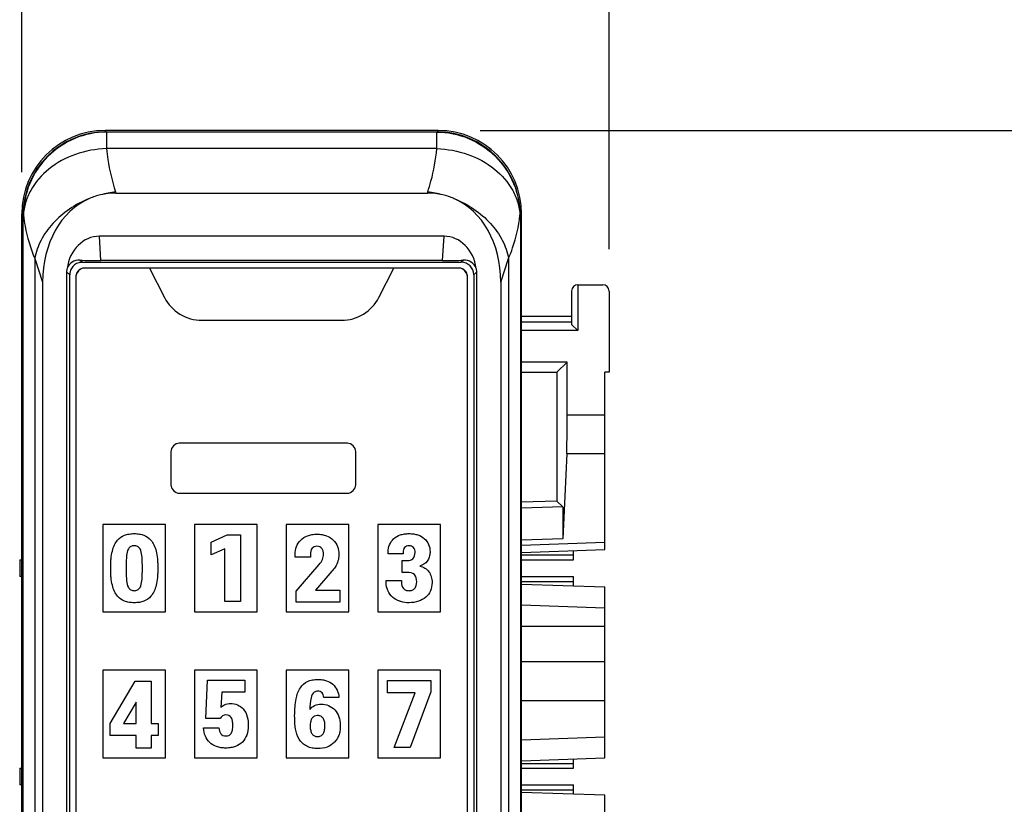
# Model space of a CAD drawing. Header units: millimetres. Extents: x 0 to 421, y 0 to 299.
# Tile 10 of 17: x 96 to 120, y 178 to 197. Entities that reach past the tile are written whole.
import ezdxf

# ---------------------------------------------------------------- set-up
doc = ezdxf.new("R2010")
doc.units = ezdxf.units.MM
doc.header["$LTSCALE"] = 65.395
doc.header["$PDMODE"] = 3
doc.header["$PDSIZE"] = 0.01
doc.layers.get('0').update_dxf_attribs({"linetype": 'CONTINUOUS'})
doc.layers.get('Defpoints').update_dxf_attribs({"linetype": 'CONTINUOUS'})
for name, color, linetype in [('CARD_BASE_CASE-SHAPE', 7, 'CONTINUOUS'), ('CARD_LED_COVER-16P-SHAPE', 7, 'CONTINUOUS'), ('CARD_LED_SHEET-16P-SHAPE', 7, 'CONTINUOUS'), ('IO_EXPANSION_MODULE-DIM', 7, 'CONTINUOUS'), ('PIN-IN_OUT_BASE-SHAPE', 7, 'CONTINUOUS')]:
    doc.layers.add(name, color=color, linetype=linetype)
doc.styles.get("Standard").update_dxf_attribs({"font": 'gothic.ttf'})
doc.dimstyles.new('DIMSTYLE_1', dxfattribs={"dimtxt": 3.5, "dimasz": 3.5, "dimexe": 1.5, "dimexo": 1, "dimgap": 0.875, "dimtad": 1, "dimdec": 5, "dimdsep": 46, "dimtxsty": 'STANDARD', "dimblk": '_FILLED', "dimblk1": '_FILLED', "dimblk2": '_FILLED', "dimcen": 0.09, "dimadec": 5, "dimazin": 2, "dimtp": 0.2, "dimtm": 0.2, "dimtfac": 1, "dimtdec": 5, "dimtofl": 0, "dimtmove": 0, "dimatfit": 3, "dimldrblk": '_FILLED', "dimfxl": 1, "dimtolj": 1, "dimarcsym": 0})
doc.dimstyles.new('DIMSTYLE_2', dxfattribs={"dimtxt": 3.5, "dimasz": 3.5, "dimexe": 1.5, "dimexo": 1, "dimgap": 0.875, "dimtad": 1, "dimdec": 5, "dimdsep": 46, "dimtxsty": 'STANDARD', "dimblk": '_FILLED', "dimblk1": '_FILLED', "dimblk2": '_FILLED', "dimcen": 0.09, "dimadec": 5, "dimazin": 2, "dimtp": 0.3, "dimtm": 0.3, "dimtfac": 1, "dimtdec": 5, "dimtofl": 0, "dimtmove": 0, "dimatfit": 3, "dimldrblk": '_FILLED', "dimfxl": 1, "dimtolj": 1, "dimarcsym": 0})

# ---------------------------------------------------------------- blocks, each defined once
blk = doc.blocks.new('_FILLED')
at = {"color": 0, "linetype": 'ByBlock'}
blk.add_solid([(0, 0), (-1, 0.2143), (-1, -0.2143)], dxfattribs=at)
blk = doc.blocks.new('*D142')
at = {"layer": 'Defpoints', "color": 0, "linetype": 'Continuous', "transparency": 16777216}
for p in [(110.431, 209.214), (96.331, 192.214), (110.431, 190.364)]:
    blk.add_point(p, dxfattribs=at)
at = {"layer": 'IO_EXPANSION_MODULE-DIM', "color": 0, "linetype": 'Continuous', "lineweight": -2, "transparency": 16777216}
for p, q in [((96.331, 193.214), (96.331, 210.714)), ((110.431, 191.364), (110.431, 210.714)), ((99.831, 209.214), (106.931, 209.214))]:
    blk.add_line(p, q, dxfattribs=at)
at = {"layer": 'IO_EXPANSION_MODULE-DIM', "color": 0, "linetype": 'Continuous', "lineweight": -2, "transparency": 16777216, "xscale": 3.5, "yscale": 3.5, "zscale": 3.5, "rotation": 180}
blk.add_blockref('_FILLED', (96.331, 209.214), dxfattribs=at)
at = {"layer": 'IO_EXPANSION_MODULE-DIM', "color": 0, "linetype": 'Continuous', "lineweight": -2, "transparency": 16777216, "xscale": 3.5, "yscale": 3.5, "zscale": 3.5}
blk.add_blockref('_FILLED', (110.431, 209.214), dxfattribs=at)
at = {"layer": 'IO_EXPANSION_MODULE-DIM', "color": 0, "linetype": 'Continuous', "transparency": 16777216, "insert": (103.44, 216.089), "char_height": 4.5, "attachment_point": 2, "line_spacing_factor": 0.9}
blk.add_mtext('\\A1;14.1', dxfattribs=at)
blk = doc.blocks.new('*D143')
at = {"layer": 'Defpoints', "color": 0, "linetype": 'Continuous', "transparency": 16777216}
for p in [(106.331, 194.214), (106.333, 93.214), (142.059, 93.214)]:
    blk.add_point(p, dxfattribs=at)
at = {"layer": 'IO_EXPANSION_MODULE-DIM', "color": 0, "linetype": 'Continuous', "lineweight": -2, "transparency": 16777216}
for p, q in [((107.331, 194.214), (143.559, 194.214)), ((142.059, 190.714), (142.059, 96.714)), ((107.333, 93.214), (143.559, 93.214))]:
    blk.add_line(p, q, dxfattribs=at)
at = {"layer": 'IO_EXPANSION_MODULE-DIM', "color": 0, "linetype": 'Continuous', "lineweight": -2, "transparency": 16777216, "xscale": 3.5, "yscale": 3.5, "zscale": 3.5}
for p, rotation in [((142.059, 194.214), 90), ((142.059, 93.214), 270)]:
    blk.add_blockref('_FILLED', p, dxfattribs=dict(at, rotation=rotation))
at = {"layer": 'IO_EXPANSION_MODULE-DIM', "color": 0, "linetype": 'Continuous', "transparency": 16777216, "insert": (135.184, 143.773), "char_height": 4.5, "attachment_point": 2, "rotation": 90, "line_spacing_factor": 0.9}
blk.add_mtext('\\A1;101', dxfattribs=at)

msp = doc.modelspace()

# ---------------------------------------------------------------- linework, layer by layer
at = {"layer": 'CARD_BASE_CASE-SHAPE', "color": 7, "linetype": 'Continuous'}
for p, q in [((109.52818, 190.363775), (109.52818, 189.563775)), ((109.67818, 190.513775), (109.67818, 189.413775)), ((109.67818, 190.513775), (110.27818, 190.513775)), ((110.42818, 190.363775), (110.42818, 188.413775)), ((108.32818, 189.763775), (109.52818, 189.763775)), ((109.52818, 189.613775), (108.32818, 189.613775)), ((109.67818, 189.413775), (108.32818, 189.413775)), ((109.52818, 189.563775), (109.67818, 189.413775)), ((109.422551, 188.658146), (108.32818, 188.658146)), ((109.422551, 188.658146), (109.17818, 188.413775)), ((109.422551, 187.395319), (109.422551, 188.658146)), ((108.32818, 188.413775), (109.17818, 188.413775)), ((109.17818, 188.413775), (109.17818, 185.324348)), ((110.32818, 184.163775), (110.32818, 188.413775)), ((110.42818, 188.413775), (110.32818, 188.413775)), ((109.422551, 187.395319), (110.32818, 187.395319)), ((109.411479, 186.464567), (109.320627, 184.419785)), ((109.411479, 186.464567), (110.32818, 186.464567)), ((109.17818, 185.324348), (108.32818, 185.294665)), ((109.318222, 185.189111), (108.32818, 185.15601)), ((109.318222, 185.189111), (109.17818, 185.324348)), ((109.318222, 185.189111), (109.320627, 184.419785)), ((109.320627, 184.419785), (108.32818, 184.386604)), ((108.32818, 184.268579), (110.32818, 184.338421)), ((108.32818, 184.093934), (110.32818, 184.163775)), ((108.32818, 183.333617), (110.32818, 183.263775)), ((110.32818, 179.163775), (110.32818, 183.263775)), ((108.32818, 182.833312), (110.32818, 182.763471)), ((110.32818, 182.313775), (108.32818, 182.313775)), ((110.32818, 181.462983), (108.32818, 181.462983)), ((110.32818, 180.532232), (108.32818, 180.532232)), ((108.32818, 179.594239), (110.32818, 179.66408)), ((108.32818, 179.093934), (110.32818, 179.163775)), ((110.32818, 178.263775), (108.32818, 178.333617)), ((110.32818, 174.163775), (110.32818, 178.263775))]:
    msp.add_line(p, q, dxfattribs=at)
for centre, start, end in [((109.67818, 190.363775), 90, 180), ((110.27818, 190.363775), 0, 90)]:
    msp.add_arc(centre, 0.15, start, end, dxfattribs=at)
msp.add_ellipse((109.405096, 187.395319), major_axis=(0, 1), ratio=0.017455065, start_param=-2.767259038, end_param=-1.570796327, dxfattribs=at)
at = {"layer": 'CARD_LED_COVER-16P-SHAPE', "color": 7, "linetype": 'Continuous'}
for p, q in [((98.325439, 194.213775), (98.354315, 194.1849)), ((106.32818, 194.213775), (98.32818, 194.213775)), ((98.362261, 194.178033), (98.362261, 193.780774)), ((106.2941, 194.178033), (98.362261, 194.178033)), ((106.2941, 193.780774), (106.2941, 194.178033)), ((106.302046, 194.1849), (106.330921, 194.213775)), ((106.2941, 193.780774), (98.362261, 193.780774)), ((98.580985, 192.741537), (98.590214, 192.713775)), ((98.590214, 192.713775), (106.066147, 192.713775)), ((106.066147, 192.713775), (106.075376, 192.741537)), ((96.32818, 192.216516), (96.357055, 192.187641)), ((96.32818, 167.398204), (96.32818, 192.213775)), ((108.299305, 192.187641), (108.32818, 192.216516)), ((108.32818, 167.398204), (108.32818, 192.213775)), ((96.357055, 192.187641), (96.357055, 167.627353)), ((96.357055, 192.187641), (96.366988, 192.180774)), ((108.289373, 192.180774), (108.299305, 192.187641)), ((108.299305, 192.187641), (108.299305, 167.627353)), ((98.223177, 191.092875), (98.19053, 191.677058)), ((106.465831, 191.677058), (98.19053, 191.677058)), ((106.433184, 191.092875), (106.465831, 191.677058)), ((96.640394, 191.141537), (96.640394, 167.726711)), ((96.640394, 191.141537), (96.82818, 190.576658)), ((97.777998, 191.052188), (97.725679, 191.104507)), ((97.777998, 191.052188), (106.878363, 191.052188)), ((106.433184, 191.092875), (98.223177, 191.092875)), ((106.930681, 191.104507), (106.878363, 191.052188)), ((107.82818, 190.576658), (108.015967, 191.141537)), ((108.015967, 191.141537), (108.015967, 167.726711)), ((97.404847, 190.825705), (97.404847, 168.640259)), ((97.47818, 190.752371), (97.404847, 190.825705)), ((107.251514, 190.825705), (107.17818, 190.752371)), ((107.251514, 168.640259), (107.251514, 190.825705)), ((96.82818, 190.576658), (96.82818, 167.766183)), ((97.47818, 168.713593), (97.47818, 190.752371)), ((107.17818, 190.752371), (107.17818, 168.713593)), ((107.82818, 190.576658), (107.82818, 167.766183))]:
    msp.add_line(p, q, dxfattribs=at)
for centre, radius, start, end in [((98.32818, 192.213775), 2, 90, 180), ((98.360811, 192.181145), 2.003776, 90.1857572, 179.8142428), ((106.29555, 192.181145), 2.003776, 0.1857572, 89.8142428), ((106.32818, 192.213775), 2, 0, 90), ((98.582, 191.138484), 1.574762, 103.2178145, 113.559652), ((98.880519, 190.249575), 2.509899, 96.8540806, 105.2124358), ((105.775842, 190.249575), 2.509899, 74.7875643, 83.1459194), ((106.074361, 191.138484), 1.574762, 66.4403479, 76.7821855)]:
    msp.add_arc(centre, radius, start, end, dxfattribs=at)
for centre, major_axis, ratio, start_param, end_param in [((98.889408, 190.213775), (0.804192, -2.419077), 0.784545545, 2.886463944, 3.070568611), ((105.766953, 190.213775), (0.804192, 2.419077), 0.784545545, 0.071024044, 0.25512871), ((98.889408, 190.213775), (0.804192, -2.419077), 0.784545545, -3.070568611, -1.971592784), ((105.766953, 190.213775), (0.804192, 2.419077), 0.784545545, -1.16999987, -0.071024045), ((98.205334, 190.733715), (-0.05266, 0.942286), 0.847676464, -0.047336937, 1.340177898), ((106.451026, 190.733715), (0.05266, 0.942286), 0.847676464, -1.340177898, 0.047336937), ((97.778363, 190.752005), (-0.212391, 0.212391), 0.998782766, -0.514487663, 0.261546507), ((97.778363, 190.752005), (0.212391, -0.212391), 0.998782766, 2.356803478, 2.62710499), ((98.182142, 191.148714), (0.801402, -0.002873), 0.069584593, -2.176542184, -1.519320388), ((106.474219, 191.148714), (0.801402, 0.002873), 0.069584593, -1.622272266, -0.965050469), ((106.877998, 190.752005), (0.212391, 0.212391), 0.998782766, -0.784789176, 0.784789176), ((97.70503, 190.825339), (-0.212391, 0.212391), 0.998782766, 0.51518247, 0.784789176), ((97.778363, 190.752005), (0.212391, -0.212391), 0.998782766, -2.880046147, -2.356803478), ((106.951331, 190.825339), (0.212391, 0.212391), 0.998782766, -0.784789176, -0.51518247)]:
    msp.add_ellipse(centre, major_axis=major_axis, ratio=ratio, start_param=start_param, end_param=end_param, dxfattribs=at)
for points, knots in [([(98.362261, 194.178033), (98.103146, 194.1771), (97.579377, 194.07155), (96.917559, 193.626692), (96.473293, 192.964223), (96.36792, 192.440127), (96.366988, 192.180774)], [0, 0, 0, 0, 0.24977088, 0.499837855, 0.749999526, 1, 1, 1, 1]), ([(106.2941, 194.178033), (106.553215, 194.1771), (107.076984, 194.07155), (107.738801, 193.626692), (108.183068, 192.964223), (108.288441, 192.440127), (108.289373, 192.180774)], [0, 0, 0, 0, 0.24977088, 0.499837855, 0.749999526, 1, 1, 1, 1]), ([(98.362261, 193.780774), (98.109653, 193.772422), (97.613669, 193.68044), (96.968946, 193.334855), (96.578462, 192.893451), (96.408393, 192.491601), (96.372272, 192.283536), (96.366988, 192.180774)], [0, 0, 0, 0, 0.272191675, 0.533442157, 0.775049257, 0.889185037, 1, 1, 1, 1]), ([(98.362261, 193.780774), (98.370287, 193.693376), (98.412933, 193.341418), (98.496859, 192.994595), (98.580985, 192.741537)], [0, 0, 0, 0, 0.24761836, 1, 1, 1, 1]), ([(106.075376, 192.741537), (106.103699, 192.826737), (106.206107, 193.166122), (106.269897, 193.517228), (106.2941, 193.780774)], [0, 0, 0, 0, 0.253312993, 1, 1, 1, 1]), ([(106.2941, 193.780774), (106.546708, 193.772422), (107.042691, 193.68044), (107.687415, 193.334855), (108.077898, 192.893451), (108.247968, 192.491601), (108.284089, 192.283536), (108.289373, 192.180774)], [0, 0, 0, 0, 0.272191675, 0.533442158, 0.775049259, 0.889185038, 1, 1, 1, 1]), ([(97.952562, 192.58198), (97.784174, 192.515367), (97.465991, 192.348606), (97.065985, 192.007509), (96.775397, 191.600752), (96.667192, 191.293758), (96.640394, 191.141537)], [0, 0, 0, 0, 0.26801508, 0.526788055, 0.771240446, 1, 1, 1, 1]), ([(106.703799, 192.58198), (106.872191, 192.515366), (107.190382, 192.348618), (107.590347, 192.007484), (107.880975, 191.600765), (107.989168, 191.293762), (108.015967, 191.141537)], [0, 0, 0, 0, 0.26802158, 0.526785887, 0.771235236, 1, 1, 1, 1]), ([(96.366988, 192.180774), (96.377047, 192.093148), (96.430852, 191.738166), (96.53653, 191.391482), (96.640394, 191.141537)], [0, 0, 0, 0, 0.245777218, 1, 1, 1, 1]), ([(108.015967, 191.141537), (108.051181, 191.226277), (108.177985, 191.562046), (108.258912, 191.915428), (108.289373, 192.180774)], [0, 0, 0, 0, 0.255717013, 1, 1, 1, 1]), ([(97.725679, 191.104507), (97.659963, 191.10791), (97.524921, 191.074815), (97.436822, 190.96556), (97.415691, 190.905646)], [0, 0, 0, 0, 0.508787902, 1, 1, 1, 1]), ([(107.24067, 190.905646), (107.219538, 190.96556), (107.13144, 191.074815), (106.996398, 191.10791), (106.930681, 191.104507)], [0, 0, 0, 0, 0.491212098, 1, 1, 1, 1])]:
    msp.add_open_spline(points, degree=3, knots=knots, dxfattribs=at)
for points in [[(98.354315, 194.1849), (98.35679, 194.182425), (98.359475, 194.180153), (98.362261, 194.178033)], [(106.2941, 194.178033), (106.296886, 194.180153), (106.299571, 194.182425), (106.302046, 194.1849)]]:
    msp.add_open_spline(points, degree=3, dxfattribs=at)
at = {"layer": 'CARD_LED_SHEET-16P-SHAPE', "color": 7, "linetype": 'Continuous'}
for p, q in [((106.82818, 190.913775), (97.82818, 190.913775)), ((99.3931, 190.912964), (99.757696, 190.20508)), ((105.263251, 190.912964), (99.3931, 190.912964)), ((104.898655, 190.20508), (105.263251, 190.912964)), ((97.62818, 190.713775), (97.62818, 168.713775)), ((107.02818, 168.713775), (107.02818, 190.713775)), ((100.646695, 189.662967), (104.009655, 189.662967)), ((104.148208, 186.712474), (100.108197, 186.712474)), ((99.908207, 186.512449), (99.908207, 185.712455)), ((104.348199, 185.712455), (104.348199, 186.512449)), ((100.108197, 185.512465), (104.148208, 185.512465)), ((98.27818, 184.763775), (98.27818, 182.663775)), ((99.77818, 184.763775), (98.27818, 184.763775)), ((99.77818, 182.663775), (99.77818, 184.763775)), ((100.47818, 184.763775), (100.47818, 182.663775)), ((101.97818, 184.763775), (100.47818, 184.763775)), ((101.97818, 182.663775), (101.97818, 184.763775)), ((102.67818, 184.763775), (102.67818, 182.663775)), ((104.17818, 184.763775), (102.67818, 184.763775)), ((104.17818, 182.663775), (104.17818, 184.763775)), ((104.87818, 184.763775), (104.87818, 182.663775)), ((106.37818, 184.763775), (104.87818, 184.763775)), ((106.37818, 182.663775), (106.37818, 184.763775)), ((100.878829, 184.338181), (101.260201, 184.514914)), ((101.260201, 184.514914), (101.577494, 184.514914)), ((101.577494, 184.514914), (101.577494, 182.9126)), ((100.878829, 184.031051), (100.878829, 184.338181)), ((101.206113, 184.177467), (100.878829, 184.031051)), ((101.206113, 182.9126), (101.206113, 184.177467)), ((102.890203, 183.976704), (102.890203, 184.045089)), ((103.259517, 183.976704), (102.890203, 183.976704)), ((103.259517, 184.046984), (103.259517, 183.976704)), ((105.125009, 184.059128), (105.125009, 184.103225)), ((105.482609, 184.059128), (105.125009, 184.059128)), ((105.482609, 184.087206), (105.482609, 184.059128)), ((102.913974, 183.165557), (103.46829, 183.804105)), ((105.462628, 183.613333), (105.462628, 183.898414)), ((105.462628, 183.898414), (105.584929, 183.898414)), ((103.775592, 183.641496), (103.380095, 183.187777)), ((105.584929, 183.613333), (105.462628, 183.613333)), ((105.077122, 183.366319), (105.077122, 183.416618)), ((105.077122, 183.416618), (105.444369, 183.416618)), ((105.444369, 183.416618), (105.444369, 183.382511)), ((102.913974, 182.898562), (102.913974, 183.165557)), ((103.380095, 183.187777), (103.966106, 183.187777)), ((103.966106, 183.187777), (103.966106, 182.898562)), ((101.577494, 182.9126), (101.206113, 182.9126)), ((103.966106, 182.898562), (102.913974, 182.898562)), ((98.27818, 182.663775), (99.77818, 182.663775)), ((100.47818, 182.663775), (101.97818, 182.663775)), ((102.67818, 182.663775), (104.17818, 182.663775)), ((104.87818, 182.663775), (106.37818, 182.663775)), ((98.27818, 181.263775), (98.27818, 179.163775)), ((99.77818, 181.263775), (98.27818, 181.263775)), ((99.77818, 179.163775), (99.77818, 181.263775)), ((100.47818, 181.263775), (100.47818, 179.163775)), ((101.97818, 181.263775), (100.47818, 181.263775)), ((101.97818, 179.163775), (101.97818, 181.263775)), ((102.67818, 181.263775), (102.67818, 179.163775)), ((104.17818, 181.263775), (102.67818, 181.263775)), ((104.17818, 179.163775), (104.17818, 181.263775)), ((104.87818, 181.263775), (104.87818, 179.163775)), ((106.37818, 181.263775), (104.87818, 181.263775)), ((106.37818, 179.163775), (106.37818, 181.263775)), ((98.450016, 179.98552), (99.05463, 180.999584)), ((99.05463, 180.999584), (99.438069, 180.999584)), ((99.438069, 180.999584), (99.438069, 179.98552)), ((100.747226, 180.109288), (100.787189, 181.028957)), ((100.787189, 181.028957), (101.684637, 181.028957)), ((101.684637, 181.028957), (101.684637, 180.739741)), ((105.106233, 180.725702), (105.106233, 181.014918)), ((105.106233, 181.014918), (106.150097, 181.014918)), ((106.150097, 181.014918), (106.150097, 180.749818)), ((101.130665, 180.739741), (101.110684, 180.374388)), ((101.684637, 180.739741), (101.130665, 180.739741)), ((105.776648, 180.725702), (105.106233, 180.725702)), ((105.272631, 179.412604), (105.776648, 180.725702)), ((106.150097, 180.749818), (105.65228, 179.412604)), ((99.072545, 180.495566), (98.769376, 179.98552)), ((99.072545, 179.98552), (99.072545, 180.495566)), ((103.943885, 180.611325), (103.578705, 180.611325)), ((98.450016, 179.696476), (98.450016, 179.98552)), ((98.769376, 179.98552), (99.072545, 179.98552)), ((99.438069, 179.98552), (99.604812, 179.98552)), ((99.604812, 179.98552), (99.604812, 179.696476)), ((101.090358, 180.109288), (100.747226, 180.109288)), ((99.072545, 179.696476), (98.450016, 179.696476)), ((99.072545, 179.39727), (99.072545, 179.696476)), ((99.438069, 179.696476), (99.438069, 179.39727)), ((99.604812, 179.696476), (99.438069, 179.696476)), ((100.691071, 179.882429), (101.062452, 179.882429)), ((99.438069, 179.39727), (99.072545, 179.39727)), ((105.65228, 179.412604), (105.272631, 179.412604)), ((98.27818, 179.163775), (99.77818, 179.163775)), ((100.47818, 179.163775), (101.97818, 179.163775)), ((102.67818, 179.163775), (104.17818, 179.163775)), ((104.87818, 179.163775), (106.37818, 179.163775))]:
    msp.add_line(p, q, dxfattribs=at)
for centre, start, end in [((97.82818, 190.713775), 90, 180), ((106.82818, 190.713775), 0, 90)]:
    msp.add_arc(centre, 0.2, start, end, dxfattribs=at)
for points in [[(97.78983, 190.908333), (97.720178, 190.889098), (97.652834, 190.82173), (97.633616, 190.752071)], [(97.82817, 190.913775), (97.815501, 190.913775), (97.802627, 190.911866), (97.78983, 190.908333)], [(106.866512, 190.908335), (106.853718, 190.911867), (106.840846, 190.913775), (106.828181, 190.913775)], [(107.022754, 190.752003), (107.00356, 190.821689), (106.93619, 190.889098), (106.866512, 190.908335)], [(97.633616, 190.752071), (97.630087, 190.73928), (97.62818, 190.726412), (97.62818, 190.71375)], [(107.028171, 190.71375), (107.028171, 190.726389), (107.026271, 190.739234), (107.022754, 190.752003)], [(100.108197, 186.712474), (100.013913, 186.712474), (99.908207, 186.606734), (99.908207, 186.512449)], [(104.348199, 186.512449), (104.348199, 186.606734), (104.242493, 186.712474), (104.148208, 186.712474)], [(99.908207, 185.712455), (99.908207, 185.618179), (100.013921, 185.512465), (100.108197, 185.512465)], [(104.148208, 185.512465), (104.242484, 185.512465), (104.348199, 185.618179), (104.348199, 185.712455)], [(103.298619, 184.190063), (103.267157, 184.151734), (103.259517, 184.096426), (103.259517, 184.046984)], [(101.227128, 180.193693), (101.173555, 180.193693), (101.114316, 180.157205), (101.090358, 180.109288)]]:
    msp.add_open_spline(points, degree=3, dxfattribs=at)
for points, knots in [([(99.757696, 190.20508), (99.84023, 190.044833), (100.098801, 189.764479), (100.466435, 189.662967), (100.646695, 189.662967)], [0, 0, 0, 0, 0.499990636, 1, 1, 1, 1]), ([(104.009655, 189.662967), (104.189914, 189.662967), (104.557549, 189.764479), (104.81612, 190.044833), (104.898655, 190.20508)], [0, 0, 0, 0, 0.500009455, 1, 1, 1, 1]), ([(98.629571, 184.388307), (98.674463, 184.439064), (98.764682, 184.501288), (98.907762, 184.537473), (99.028821, 184.545915), (99.149705, 184.537443), (99.292098, 184.501189), (99.421587, 184.41158), (99.509694, 184.269095), (99.561222, 184.116106), (99.583189, 183.966836), (99.592176, 183.829184), (99.594204, 183.71375), (99.592192, 183.598356), (99.583117, 183.460563), (99.555204, 183.267167), (99.490041, 183.113262), (99.426766, 183.039035)], [0, 0, 0, 0, 0.088239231, 0.137119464, 0.191975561, 0.246333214, 0.294989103, 0.383089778, 0.443395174, 0.511515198, 0.592929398, 0.64001859, 0.691956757, 0.743895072, 0.790985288, 0.872407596, 1, 1, 1, 1]), ([(102.890203, 184.045089), (102.890203, 184.108333), (102.91193, 184.234668), (103.01859, 184.398391), (103.161802, 184.486694), (103.299365, 184.523014), (103.416626, 184.532066), (103.534041, 184.523039), (103.672068, 184.486863), (103.815282, 184.398547), (103.920867, 184.234404), (103.94199, 184.108297), (103.94199, 184.045089)], [0, 0, 0, 0, 0.118684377, 0.233991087, 0.356187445, 0.424460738, 0.499806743, 0.575821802, 0.644379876, 0.766419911, 0.881381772, 1, 1, 1, 1]), ([(105.125009, 184.103225), (105.125009, 184.217957), (105.197228, 184.407645), (105.388422, 184.508105), (105.517624, 184.538211), (105.627135, 184.545526), (105.736571, 184.538099), (105.865798, 184.507953), (106.002881, 184.43407), (106.110233, 184.286203), (106.131728, 184.16273), (106.130937, 184.096755), (106.130745, 184.090515)], [0, 0, 0, 0, 0.228853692, 0.349622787, 0.417751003, 0.492869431, 0.567637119, 0.635705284, 0.756746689, 0.869358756, 0.987627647, 1, 1, 1, 1]), ([(99.426766, 183.039035), (99.382815, 182.988045), (99.291851, 182.926388), (99.149752, 182.890051), (99.028808, 182.881606), (98.907765, 182.890039), (98.764721, 182.926209), (98.634706, 183.015647), (98.546671, 183.158359), (98.495113, 183.311371), (98.473149, 183.460671), (98.464162, 183.598331), (98.462129, 183.713757), (98.464162, 183.829183), (98.473148, 183.966837), (98.495114, 184.116108), (98.546649, 184.269088), (98.598891, 184.353618), (98.629571, 184.388307)], [0, 0, 0, 0, 0.087991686, 0.136606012, 0.190919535, 0.2457311, 0.294569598, 0.382699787, 0.442992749, 0.511078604, 0.592434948, 0.639487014, 0.69138325, 0.74327934, 0.790330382, 0.871678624, 0.939743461, 1, 1, 1, 1]), ([(99.167695, 184.179534), (99.152719, 184.202453), (99.112434, 184.244028), (99.028617, 184.258583), (98.94463, 184.244263), (98.861122, 184.159856), (98.844694, 184.026081), (98.833184, 183.870795), (98.832037, 183.713817), (98.833397, 183.557152), (98.843981, 183.401444), (98.859869, 183.297391), (98.888642, 183.24798)], [0, 0, 0, 0, 0.064575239, 0.128251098, 0.193315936, 0.258038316, 0.392363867, 0.496313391, 0.629028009, 0.761533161, 0.865134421, 1, 1, 1, 1]), ([(99.167695, 183.24798), (99.19665, 183.297298), (99.212504, 183.401454), (99.222961, 183.557144), (99.224342, 183.713837), (99.222987, 183.87073), (99.212419, 184.02629), (99.197106, 184.130755), (99.167695, 184.179534)], [0, 0, 0, 0, 0.181793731, 0.321411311, 0.499987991, 0.678846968, 0.818933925, 1, 1, 1, 1]), ([(103.46829, 183.804105), (103.499989, 183.84073), (103.542756, 183.896903), (103.569647, 183.98384), (103.574593, 184.053152), (103.568391, 184.124502), (103.539996, 184.191174), (103.484781, 184.233456), (103.416457, 184.243037), (103.348214, 184.233631), (103.311647, 184.205936), (103.298619, 184.190063)], [0, 0, 0, 0, 0.212755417, 0.302417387, 0.395892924, 0.516444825, 0.614631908, 0.704777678, 0.807843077, 0.910071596, 1, 1, 1, 1]), ([(105.771653, 184.087206), (105.771653, 184.130215), (105.757655, 184.198627), (105.687661, 184.247855), (105.627237, 184.256884), (105.566788, 184.247868), (105.496637, 184.198689), (105.482609, 184.13022), (105.482609, 184.087206)], [0, 0, 0, 0, 0.261698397, 0.374697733, 0.499703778, 0.625107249, 0.738275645, 1, 1, 1, 1]), ([(103.94199, 184.045089), (103.94199, 183.93964), (103.899568, 183.785996), (103.803408, 183.673357), (103.775592, 183.641496)], [0, 0, 0, 0, 0.713730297, 1, 1, 1, 1]), ([(105.584929, 183.898414), (105.632367, 183.898414), (105.744776, 183.921573), (105.771653, 184.035762), (105.771653, 184.087206)], [0, 0, 0, 0, 0.479744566, 1, 1, 1, 1]), ([(106.130745, 184.090515), (106.129595, 184.053076), (106.11891, 183.978969), (106.054915, 183.845112), (105.953878, 183.784349), (105.88603, 183.763884)], [0, 0, 0, 0, 0.256456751, 0.511651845, 1, 1, 1, 1]), ([(105.88603, 183.763884), (105.969755, 183.743632), (106.093626, 183.670708), (106.16853, 183.505993), (106.187495, 183.347215), (106.155573, 183.166338), (106.034067, 183.002586), (105.847558, 182.903361), (105.635791, 182.875468), (105.491238, 182.892705), (105.425894, 182.911368)], [0, 0, 0, 0, 0.166346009, 0.249359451, 0.34215477, 0.472201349, 0.593769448, 0.722236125, 0.869324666, 1, 1, 1, 1]), ([(105.809893, 183.382511), (105.809893, 183.444693), (105.788558, 183.58987), (105.644607, 183.613333), (105.584929, 183.613333)], [0, 0, 0, 0, 0.510273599, 1, 1, 1, 1]), ([(98.888642, 183.24798), (98.903008, 183.224578), (98.944881, 183.18325), (99.028545, 183.16869), (99.112482, 183.183427), (99.152708, 183.225046), (99.167695, 183.24798)], [0, 0, 0, 0, 0.250886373, 0.502974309, 0.749683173, 1, 1, 1, 1]), ([(105.425894, 182.911368), (105.417727, 182.913701), (105.345858, 182.935791), (105.161776, 183.031243), (105.077122, 183.239264), (105.077122, 183.366319)], [0, 0, 0, 0, 0.041902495, 0.370580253, 1, 1, 1, 1]), ([(105.444369, 183.382511), (105.444369, 183.328481), (105.461168, 183.242049), (105.550328, 183.180573), (105.627236, 183.169851), (105.704122, 183.180586), (105.793124, 183.242111), (105.809893, 183.328486), (105.809893, 183.382511)], [0, 0, 0, 0, 0.260479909, 0.373193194, 0.500235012, 0.62696164, 0.739540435, 1, 1, 1, 1]), ([(103.016982, 180.845182), (103.061023, 180.909029), (103.153349, 180.991649), (103.310472, 181.036721), (103.430928, 181.045742), (103.543809, 181.038646), (103.667756, 181.010771), (103.858509, 180.913087), (103.935299, 180.727754), (103.943885, 180.611325)], [0, 0, 0, 0, 0.189851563, 0.288779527, 0.399129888, 0.486607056, 0.566873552, 0.711903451, 1, 1, 1, 1]), ([(103.893013, 179.60911), (103.874905, 179.580552), (103.811681, 179.500667), (103.657365, 179.405348), (103.465783, 179.377754), (103.299689, 179.392557), (103.130925, 179.44639), (102.963174, 179.602068), (102.902253, 179.821696), (102.882389, 180.012045), (102.878381, 180.1902), (102.884188, 180.380358), (102.914147, 180.609396), (102.961865, 180.765279), (103.016982, 180.845182)], [0, 0, 0, 0, 0.043299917, 0.12982288, 0.226830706, 0.287907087, 0.344207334, 0.453354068, 0.565725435, 0.630473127, 0.700999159, 0.795600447, 0.87565557, 1, 1, 1, 1]), ([(103.434011, 180.763943), (103.405248, 180.763943), (103.318991, 180.740642), (103.250825, 180.556824), (103.24704, 180.414537), (103.24522, 180.320214)], [0, 0, 0, 0, 0.163574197, 0.463486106, 1, 1, 1, 1]), ([(103.578705, 180.611325), (103.57543, 180.651856), (103.55676, 180.738323), (103.470629, 180.763943), (103.434011, 180.763943)], [0, 0, 0, 0, 0.526174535, 1, 1, 1, 1]), ([(101.110684, 180.374388), (101.149341, 180.419826), (101.233099, 180.459975), (101.316863, 180.466717), (101.341505, 180.466717)], [0, 0, 0, 0, 0.707686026, 1, 1, 1, 1]), ([(101.341505, 180.466717), (101.451902, 180.466717), (101.723272, 180.356981), (101.765252, 180.071649), (101.765252, 179.93066)], [0, 0, 0, 0, 0.439151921, 1, 1, 1, 1]), ([(103.24522, 180.320214), (103.270614, 180.361785), (103.355184, 180.433357), (103.522279, 180.463541), (103.699477, 180.429999), (103.855584, 180.319927), (103.937025, 180.176209), (103.970711, 180.039109), (103.979241, 179.923284), (103.970447, 179.807351), (103.942658, 179.701192), (103.91112, 179.637669), (103.893013, 179.60911)], [0, 0, 0, 0, 0.102665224, 0.219096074, 0.347565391, 0.473232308, 0.609013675, 0.685463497, 0.769744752, 0.852698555, 0.929339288, 1, 1, 1, 1]), ([(101.393476, 179.994377), (101.392032, 180.012262), (101.386222, 180.05821), (101.360095, 180.152526), (101.275793, 180.193693), (101.227128, 180.193693)], [0, 0, 0, 0, 0.189312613, 0.486873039, 1, 1, 1, 1]), ([(103.421895, 180.177463), (103.397968, 180.176665), (103.349751, 180.167105), (103.289814, 180.113546), (103.258356, 180.027031), (103.250741, 179.924961), (103.258396, 179.823106), (103.289881, 179.737254), (103.351953, 179.682536), (103.403282, 179.67352), (103.429877, 179.67357)], [0, 0, 0, 0, 0.102845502, 0.209408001, 0.334686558, 0.495766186, 0.655006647, 0.77947174, 0.885675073, 1, 1, 1, 1]), ([(103.429877, 179.67357), (103.456248, 179.673619), (103.507346, 179.682721), (103.569345, 179.737277), (103.601505, 179.822982), (103.609465, 179.924961), (103.601547, 180.027155), (103.569412, 180.113523), (103.5075, 180.168749), (103.453608, 180.177995), (103.424554, 180.177552), (103.421895, 180.177463)], [0, 0, 0, 0, 0.110918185, 0.215044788, 0.337116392, 0.492963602, 0.650609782, 0.773475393, 0.877952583, 0.988819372, 1, 1, 1, 1]), ([(101.765252, 179.93066), (101.765252, 179.856008), (101.747266, 179.713742), (101.638558, 179.52961), (101.488243, 179.438702), (101.347044, 179.404041), (101.228933, 179.395812), (101.112398, 179.403572), (100.976914, 179.435176), (100.831917, 179.516862), (100.72037, 179.683037), (100.6952, 179.81395), (100.691071, 179.882429)], [0, 0, 0, 0, 0.134725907, 0.253082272, 0.372953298, 0.440043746, 0.514505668, 0.585706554, 0.650013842, 0.764767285, 0.876191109, 1, 1, 1, 1]), ([(101.062452, 179.882429), (101.066455, 179.831773), (101.081351, 179.754117), (101.159563, 179.694022), (101.228898, 179.683998), (101.30139, 179.695094), (101.361487, 179.748602), (101.391237, 179.835755), (101.396888, 179.920493), (101.39492, 179.976492), (101.393476, 179.994377)], [0, 0, 0, 0, 0.223958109, 0.314993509, 0.416088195, 0.525241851, 0.627636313, 0.752489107, 0.920867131, 1, 1, 1, 1])]:
    msp.add_open_spline(points, degree=3, knots=knots, dxfattribs=at)
at = {"layer": 'PIN-IN_OUT_BASE-SHAPE', "color": 7, "linetype": 'Continuous'}
for p, q in [((108.32818, 184.030933), (109.57818, 184.030933)), ((109.57818, 183.913775), (109.57818, 184.137585)), ((96.27818, 183.913775), (96.27818, 183.513775)), ((96.27818, 183.913775), (96.32818, 183.913775)), ((108.32818, 183.913775), (109.57818, 183.913775)), ((96.32818, 183.513775), (96.27818, 183.513775)), ((108.32818, 183.513775), (109.57818, 183.513775)), ((109.57818, 183.289966), (109.57818, 183.513775)), ((108.32818, 183.396618), (109.57818, 183.396618)), ((108.32818, 179.030933), (109.57818, 179.030933)), ((109.57818, 178.913775), (109.57818, 179.137585)), ((96.27818, 178.913775), (96.27818, 178.513775)), ((96.27818, 178.913775), (96.32818, 178.913775)), ((108.32818, 178.913775), (109.57818, 178.913775)), ((96.32818, 178.513775), (96.27818, 178.513775)), ((108.32818, 178.513775), (109.57818, 178.513775)), ((109.57818, 178.289966), (109.57818, 178.513775)), ((108.32818, 178.396618), (109.57818, 178.396618))]:
    msp.add_line(p, q, dxfattribs=at)

# ---------------------------------------------------------------- dimensions: what is measured, and where the dimension line sits
at = {"layer": 'IO_EXPANSION_MODULE-DIM', "color": 5, "linetype": 'Continuous'}
dim = msp.add_linear_dim(base=(110.430921, 209.213775), p1=(96.330921, 192.213775), p2=(110.430921, 190.363775), dimstyle='DIMSTYLE_1', override={"dimtxt": 4.5}, dxfattribs=at)
dim.commit()
dim.dimension.update_dxf_attribs({"geometry": '*D142', "text_midpoint": (103.440011, 209.213775), "dimtype": 160})
dim = msp.add_linear_dim(base=(142.059034, 93.213775), p1=(106.330921, 194.213775), p2=(106.333463, 93.213775), angle=270, dimstyle='DIMSTYLE_2', override={"dimtxt": 4.5}, dxfattribs=at)
dim.commit()
dim.dimension.update_dxf_attribs({"geometry": '*D143', "text_midpoint": (142.059034, 143.772666), "dimtype": 160})

doc.saveas('drawing.dxf')
